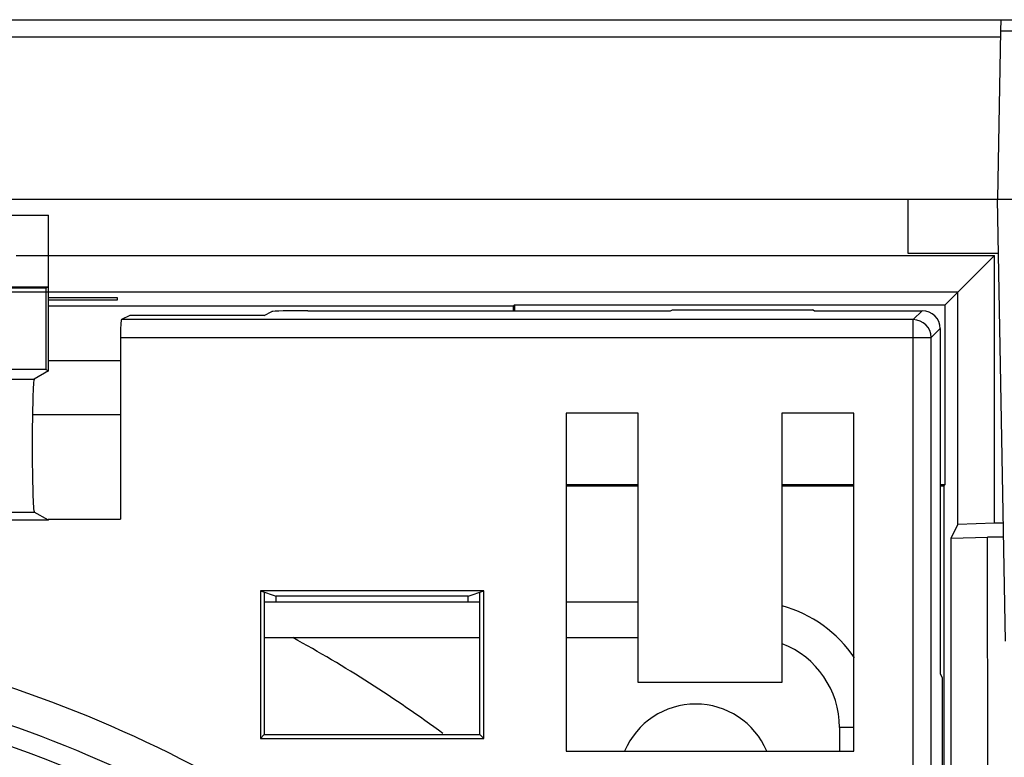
# Model space of a CAD drawing. Header units: millimetres. Extents: x 0 to 841, y 0 to 594.
# Tile 21 of 61: x 293 to 307, y 537 to 548. Entities that reach past the tile are written whole.
import ezdxf

# ---------------------------------------------------------------- set-up
doc = ezdxf.new("R2010")
doc.units = ezdxf.units.MM
doc.header["$LTSCALE"] = 46.255
doc.layers.get('0').update_dxf_attribs({"linetype": 'CONTINUOUS'})
doc.layers.add('DRAFTS', color=7, linetype='CONTINUOUS')
doc.layers.add('ROUNDS', color=7, linetype='CONTINUOUS')

msp = doc.modelspace()

# ---------------------------------------------------------------- linework, layer by layer
at = {"color": 7, "linetype": 'CONTINUOUS'}
for p, q in [((307.0807, 547.6758), (309.9934, 547.6758)), ((307.078, 547.5186), (307.0371, 545.1758)), ((267.8871, 545.1758), (312.0371, 545.1758)), ((305.7871, 545.1758), (305.7871, 544.4258)), ((307.1444, 539.0258), (307.0371, 545.1758)), ((281.8371, 544.9565), (293.8371, 544.9565)), ((293.8371, 542.789), (293.8371, 544.9565)), ((293.3869, 544.394), (306.9929, 544.394)), ((306.4844, 543.8852), (306.9929, 544.394)), ((306.9941, 540.6678), (306.9929, 544.394)), ((281.8371, 543.9565), (293.8371, 543.9565)), ((293.8371, 543.9565), (293.7968, 543.939)), ((293.7968, 543.939), (290.4647, 543.939)), ((306.4844, 543.8852), (292.8866, 543.8852)), ((293.7968, 543.939), (293.7968, 542.8065)), ((306.3055, 543.7063), (306.4844, 543.8852)), ((306.4853, 540.6504), (306.4844, 543.8852)), ((293.8371, 543.8093), (294.7894, 543.8093)), ((294.7887, 543.77), (293.8371, 543.77)), ((300.2992, 543.6879), (293.8371, 543.6879)), ((294.7894, 543.8093), (294.7887, 543.77)), ((300.2992, 543.6879), (300.3176, 543.7063)), ((300.2992, 543.6879), (300.2992, 543.6258)), ((300.3176, 543.7063), (300.3176, 543.6258)), ((300.3176, 543.7063), (306.3055, 543.7063)), ((306.3063, 541.2063), (306.3055, 543.7063)), ((294.9681, 543.5603), (294.8498, 543.5012)), ((296.8371, 543.5603), (294.9681, 543.5603)), ((296.8371, 543.5603), (296.9433, 543.6134)), ((297.4426, 543.6258), (302.4871, 543.6258)), ((302.4871, 543.6258), (302.5133, 543.6389)), ((302.5133, 543.6389), (304.4609, 543.6389)), ((304.4871, 543.6258), (304.4609, 543.6389)), ((304.4871, 543.6258), (305.9872, 543.6258)), ((306.2371, 543.3759), (306.2371, 538.5758)), ((294.8371, 543.2513), (294.8371, 540.7258)), ((294.8371, 542.9258), (293.8371, 542.9258)), ((293.7968, 542.8065), (290.4647, 542.8065)), ((293.8371, 542.789), (293.637, 542.6735)), ((293.7968, 542.8065), (293.8371, 542.789)), ((301.0371, 542.2008), (301.0371, 537.4944)), ((302.0371, 542.2008), (301.0371, 542.2008)), ((302.0371, 538.4508), (302.0371, 542.2008)), ((304.0371, 542.2008), (304.0371, 538.4508)), ((305.0371, 542.2008), (304.0371, 542.2008)), ((305.0371, 537.4944), (305.0371, 542.2008)), ((301.0371, 541.2063), (302.0371, 541.2063)), ((304.0371, 541.2063), (305.0371, 541.2063)), ((306.2371, 541.2063), (306.3063, 541.2063)), ((306.2371, 541.1871), (306.2871, 541.1871)), ((306.2871, 541.1871), (306.3063, 541.2063)), ((306.2871, 541.1871), (306.2871, 533.4216)), ((293.8371, 540.7083), (293.637, 540.8238)), ((293.8371, 540.7083), (290.4909, 540.7083)), ((293.8371, 540.7258), (293.8295, 540.7127)), ((293.8371, 540.7083), (293.8371, 540.7258)), ((293.8371, 540.7258), (294.8371, 540.7258)), ((306.9941, 540.6678), (306.4853, 540.6504)), ((307.1158, 540.6678), (306.9941, 540.6678)), ((306.3894, 540.4583), (306.4853, 540.6504)), ((306.3894, 540.4583), (306.8981, 540.4758)), ((306.4016, 500.3623), (306.3894, 540.4583)), ((306.9104, 500.3536), (306.8981, 540.4758)), ((307.1191, 540.4758), (306.8981, 540.4758)), ((296.7847, 539.7258), (296.7847, 537.6734)), ((296.7847, 539.7258), (297.0022, 539.6533)), ((299.8895, 539.7258), (296.7847, 539.7258)), ((296.8371, 539.7083), (296.8371, 537.7258)), ((299.6719, 539.6533), (299.8895, 539.7258)), ((299.8371, 537.7258), (299.8371, 539.7083)), ((299.8895, 537.6734), (299.8895, 539.7258)), ((297.0023, 539.5758), (297.0022, 539.6533)), ((299.6719, 539.6533), (297.0022, 539.6533)), ((299.6719, 539.5758), (299.6719, 539.6533)), ((306.2371, 538.5758), (306.2672, 538.5155)), ((306.2672, 538.5155), (306.2672, 534.7671)), ((304.0371, 538.4508), (302.0371, 538.4508)), ((296.7847, 537.6734), (296.8371, 537.7258)), ((296.7847, 537.6734), (299.8895, 537.6734)), ((296.8371, 537.7258), (299.8371, 537.7258)), ((299.8895, 537.6734), (299.8371, 537.7258)), ((301.0371, 537.4944), (305.0371, 537.4944))]:
    msp.add_line(p, q, dxfattribs=at)
at = {"color": 9, "linetype": 'CONTINUOUS'}
for p, q in [((307.078, 547.5186), (309.9962, 547.5186)), ((305.7871, 544.4258), (307.0502, 544.4258)), ((305.9872, 543.6258), (305.8626, 543.5012)), ((305.8626, 543.5012), (294.8498, 543.5012)), ((305.8626, 500.6503), (305.8626, 543.5012)), ((306.2371, 543.3759), (306.1125, 543.2513)), ((294.8371, 543.2513), (306.1125, 543.2513)), ((306.1125, 500.9002), (306.1125, 543.2513)), ((290.6641, 542.6735), (293.637, 542.6735)), ((293.6129, 542.1833), (294.8371, 542.1833)), ((290.6641, 540.8238), (293.637, 540.8238))]:
    msp.add_line(p, q, dxfattribs=at)
msp.add_arc((305.8624, 543.2511), 0.2501, 0.04716, 89.95284, dxfattribs=at)
at = {"color": 7, "linetype": 'CONTINUOUS'}
for centre, radius, start, end in [((287.8371, 522.0758), 19.425, 53.75321, 61.06402), ((302.8371, 537.0758), 1.075, 23.1268, 156.8732), ((287.8371, 522.0758), 16.425, 46.797, 76.03067)]:
    msp.add_arc(centre, radius, start, end, dxfattribs=at)
for centre, major_axis, ratio, start_param, end_param in [((297.4426, 543.6127), (0.5, 0), 0.0261859, 1.5707963, 3.0892328), ((305.987, 543.3757), (0.1769, 0.1769), 0.999315, -0.7850555, 0.7850555), ((294.8502, 543.2513), (0, 0.25), 0.0524078, 0.0261799, 1.5707963), ((293.6375, 541.7487), (0, 0.925), 0.0302369, 0.0174533, 3.1241394)]:
    msp.add_ellipse(centre, major_axis=major_axis, ratio=ratio, start_param=start_param, end_param=end_param, dxfattribs=at)
at = {"layer": 'DRAFTS', "color": 7, "linetype": 'CONTINUOUS'}
for p, q in [((301.0371, 541.1871), (302.0371, 541.1871)), ((304.0371, 541.1871), (305.0371, 541.1871))]:
    msp.add_line(p, q, dxfattribs=at)
at = {"layer": 'ROUNDS', "color": 7, "linetype": 'CONTINUOUS'}
for p, q in [((267.3658, 547.6758), (370.2871, 547.6758)), ((307.0807, 547.6758), (307.078, 547.5186)), ((296.8371, 539.5758), (299.8371, 539.5758)), ((301.0371, 539.5758), (302.0371, 539.5758)), ((296.8371, 539.0758), (297.2355, 539.0758))]:
    msp.add_line(p, q, dxfattribs=at)
at = {"layer": 'ROUNDS', "color": 9, "linetype": 'CONTINUOUS'}
for p, q in [((307.0765, 547.4345), (267.3658, 547.4345)), ((297.2355, 539.0758), (299.8371, 539.0758)), ((301.0371, 539.0758), (302.0371, 539.0758)), ((304.8371, 537.8258), (304.8371, 537.4944)), ((305.0371, 537.8258), (304.8371, 537.8258))]:
    msp.add_line(p, q, dxfattribs=at)
at = {"layer": 'ROUNDS', "color": 7, "linetype": 'CONTINUOUS'}
for centre, radius, start, end in [((303.5871, 537.8258), 1.75, 33.52712, 75.03731), ((287.8371, 522.0758), 16.7, 48.14555, 86.85402)]:
    msp.add_arc(centre, radius, start, end, dxfattribs=at)
at = {"layer": 'ROUNDS', "color": 9, "linetype": 'CONTINUOUS'}
for centre, radius, start, end in [((287.8371, 522.0758), 17.2, 51.53303, 89.67968), ((303.5871, 537.8258), 1.25, 0, 68.77386)]:
    msp.add_arc(centre, radius, start, end, dxfattribs=at)

doc.saveas('drawing.dxf')
